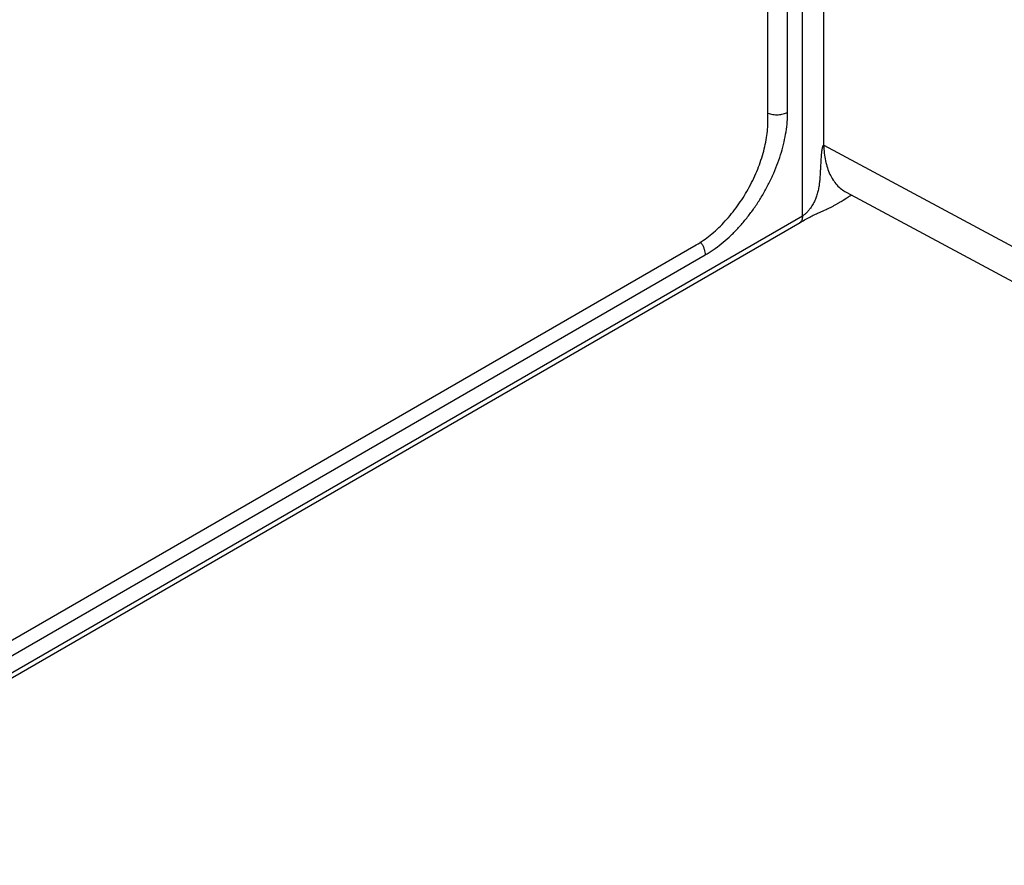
# Model space of a CAD drawing. Header units: inches. Extents: x 0 to 34, y 0 to 22.
# Tile 14 of 129: x 3.137 to 3.865, y 14.783 to 15.409. Entities that reach past the tile are written whole.
import ezdxf

# ---------------------------------------------------------------- set-up
doc = ezdxf.new("R2010")
doc.units = ezdxf.units.IN
doc.header["$LTSCALE"] = 1.87
doc.header["$MEASUREMENT"] = 0
doc.layers.get('0').update_dxf_attribs({"linetype": 'CONTINUOUS'})
doc.layers.add('02___PRT_ALL_AXES', color=7, linetype='CONTINUOUS')

msp = doc.modelspace()

# ---------------------------------------------------------------- linework, layer by layer
at = {"color": 7, "linetype": 'CONTINUOUS'}
for p, q in [((3.71594, 15.26353), (3.71594, 17.39972)), ((3.73171, 15.31597), (3.73171, 17.34744)), ((3.70492, 15.34027), (3.70492, 17.31026)), ((3.73171, 15.31597), (4.47277, 14.91745)), ((3.74829, 15.28106), (4.48902, 14.88272)), ((3.74463, 15.27435), (3.74536, 15.27481)), ((3.74536, 15.27481), (3.74607, 15.27526)), ((3.74607, 15.27526), (3.7488, 15.27703)), ((2.89253, 14.7881), (3.71594, 15.26353)), ((3.72704, 15.26553), (3.72858, 15.26622)), ((3.72858, 15.26622), (3.73219, 15.26781)), ((3.73219, 15.26781), (3.73353, 15.26841)), ((2.89087, 14.78334), (3.71408, 15.25866)), ((3.71408, 15.25866), (3.71631, 15.25997)), ((2.89541, 14.80249), (3.64397, 15.2347))]:
    msp.add_line(p, q, dxfattribs=at)
for points in [[(3.7488, 15.27703), (3.74949, 15.27747), (3.74984, 15.27769), (3.7502, 15.27791), (3.75056, 15.27813), (3.75092, 15.27834), (3.75126, 15.27854), (3.75159, 15.27872), (3.7519, 15.27888), (3.75213, 15.279)], [(3.73353, 15.26841), (3.73417, 15.26871), (3.7348, 15.269), (3.7354, 15.26928), (3.73599, 15.26956), (3.73656, 15.26983), (3.73711, 15.27011), (3.73765, 15.27037), (3.73817, 15.27064), (3.73867, 15.2709), (3.73916, 15.27116), (3.73964, 15.27142), (3.74011, 15.27168), (3.74057, 15.27193), (3.74102, 15.27218), (3.74145, 15.27243), (3.74188, 15.27268), (3.7423, 15.27292), (3.74271, 15.27317), (3.74311, 15.27341), (3.7435, 15.27365), (3.74388, 15.27388), (3.74463, 15.27435)], [(3.71631, 15.25997), (3.71738, 15.26059), (3.71841, 15.26118), (3.71941, 15.26174), (3.72037, 15.26226), (3.72127, 15.26274), (3.72215, 15.26319), (3.723, 15.26362), (3.72383, 15.26403), (3.72465, 15.26442), (3.72546, 15.2648), (3.72626, 15.26517), (3.72704, 15.26553)]]:
    msp.add_lwpolyline(points, dxfattribs=at)
msp.add_arc((3.6251, 15.23301), 0.01909, 32.23234, 36.518, dxfattribs=at)
for points, knots in [([(3.64397, 15.2347), (3.64601, 15.23588), (3.65009, 15.23847), (3.65599, 15.24291), (3.66179, 15.24794), (3.66741, 15.25351), (3.6728, 15.25958), (3.67792, 15.26609), (3.68272, 15.27297), (3.68714, 15.28016), (3.69116, 15.28758), (3.69472, 15.29517), (3.69779, 15.30286), (3.70035, 15.31057), (3.70237, 15.31822), (3.70383, 15.32575), (3.70471, 15.33309), (3.70492, 15.33791), (3.70492, 15.34027)], [0, 0, 0, 0, 0.05584, 0.11418, 0.174783, 0.237353, 0.301548, 0.366993, 0.433285, 0.500004, 0.566724, 0.633015, 0.698459, 0.762653, 0.825221, 0.885822, 0.944161, 1, 1, 1, 1]), ([(3.69031, 15.33963), (3.69086, 15.33939), (3.69204, 15.33899), (3.69389, 15.33858), (3.69584, 15.33837), (3.69782, 15.33835), (3.69977, 15.33854), (3.70164, 15.33892), (3.70337, 15.33948), (3.70443, 15.33999), (3.70492, 15.34027)], [0, 0, 0, 0, 0.119729, 0.246036, 0.376575, 0.508686, 0.639616, 0.766684, 0.887466, 1, 1, 1, 1]), ([(3.73171, 15.31597), (3.73168, 15.31598), (3.73162, 15.316), (3.7315, 15.31599), (3.73137, 15.31593), (3.73125, 15.31581), (3.73114, 15.31567), (3.73105, 15.31551), (3.73094, 15.31529), (3.73082, 15.31499), (3.7307, 15.31462), (3.7306, 15.31424), (3.7305, 15.31385), (3.73039, 15.31331), (3.73026, 15.31263), (3.73013, 15.3118), (3.73002, 15.31096), (3.72992, 15.31012), (3.72984, 15.30927), (3.72973, 15.30812), (3.72962, 15.30668), (3.7295, 15.30495), (3.72937, 15.30263), (3.72923, 15.29971), (3.72907, 15.29622), (3.72887, 15.29273), (3.72858, 15.28927), (3.72816, 15.28584), (3.72754, 15.28245), (3.72667, 15.27911), (3.72549, 15.27579), (3.72419, 15.27309), (3.72293, 15.27095), (3.72182, 15.26933), (3.72057, 15.26772), (3.7194, 15.26642), (3.71837, 15.26542), (3.71757, 15.2647), (3.71677, 15.26406), (3.71622, 15.26369), (3.71594, 15.26353)], [0, 0, 0, 0, 0.001722, 0.003271, 0.006177, 0.009132, 0.0122, 0.015369, 0.018621, 0.025313, 0.032189, 0.039197, 0.046306, 0.053494, 0.068049, 0.082786, 0.097656, 0.11263, 0.127685, 0.142808, 0.173209, 0.203763, 0.234425, 0.295926, 0.357479, 0.418883, 0.479967, 0.540641, 0.600998, 0.661436, 0.722735, 0.786148, 0.81921, 0.853531, 0.889367, 0.926755, 0.945846, 0.964858, 0.98322, 1, 1, 1, 1]), ([(3.73171, 15.31597), (3.73174, 15.31396), (3.73196, 15.31004), (3.73283, 15.30437), (3.7342, 15.29913), (3.73608, 15.29436), (3.73844, 15.29011), (3.74127, 15.28643), (3.74455, 15.28337), (3.74701, 15.28175), (3.74829, 15.28106)], [0, 0, 0, 0, 0.149159, 0.290491, 0.423992, 0.550003, 0.669252, 0.782896, 0.892506, 1, 1, 1, 1]), ([(3.71594, 15.26353), (3.71594, 15.26296), (3.71585, 15.26188), (3.71548, 15.2606), (3.71502, 15.25975), (3.71462, 15.2592), (3.71415, 15.25874), (3.7138, 15.25849), (3.71361, 15.25838)], [0, 0, 0, 0, 0.289409, 0.54829, 0.667744, 0.781771, 0.891904, 1, 1, 1, 1]), ([(3.64125, 15.24319), (3.64167, 15.24252), (3.64244, 15.24113), (3.6433, 15.23897), (3.64384, 15.23682), (3.64397, 15.23539), (3.64397, 15.2347)], [0, 0, 0, 0, 0.26529, 0.525151, 0.772098, 1, 1, 1, 1])]:
    msp.add_open_spline(points, degree=3, knots=knots, dxfattribs=at)
at = {"layer": '02___PRT_ALL_AXES', "color": 7, "linetype": 'CONTINUOUS'}
for p, q in [((3.69033, 15.33401), (3.69033, 17.29354)), ((2.89614, 14.81422), (3.6373, 15.24216))]:
    msp.add_line(p, q, dxfattribs=at)
msp.add_open_spline([(3.6373, 15.24216), (3.64093, 15.24425), (3.64809, 15.24928), (3.65797, 15.25851), (3.66706, 15.26942), (3.67503, 15.28161), (3.6816, 15.29461), (3.6865, 15.30794), (3.68956, 15.3211), (3.69033, 15.32982), (3.69033, 15.33401)], degree=3, knots=[0, 0, 0, 0, 0.114073, 0.237356, 0.366988, 0.500006, 0.633023, 0.762653, 0.885931, 1, 1, 1, 1], dxfattribs=at)

doc.saveas('drawing.dxf')
